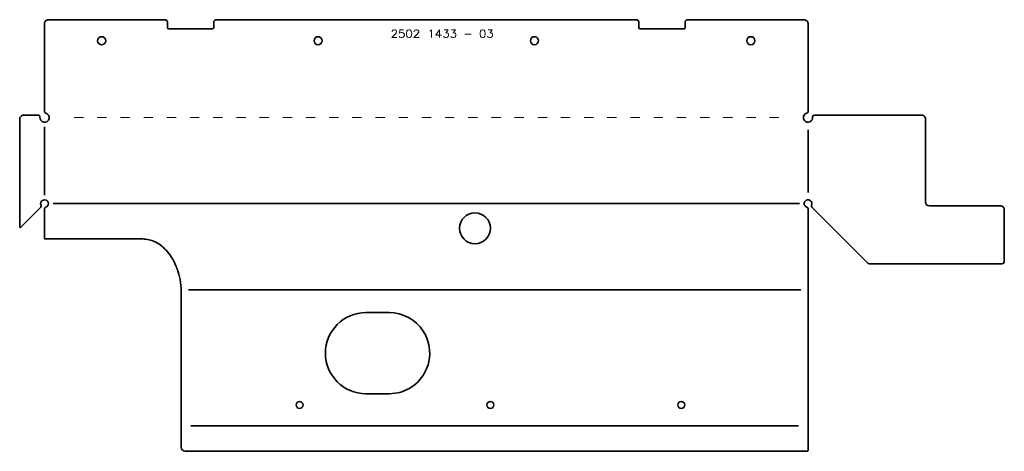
# Model space of a CAD drawing. Extents: x 5 to 2705, y 5 to 648.
# Tile 50 of 50: x 1431 to 2705, y 90 to 648. Entities that reach past the tile are written whole.
import ezdxf

# ---------------------------------------------------------------- set-up
doc = ezdxf.new("R2010")
doc.units = 0
doc.linetypes.add('DASHSPACE', pattern=[30, 12, -18])

msp = doc.modelspace()

# ---------------------------------------------------------------- linework, layer by layer
at = {"color": 7, "lineweight": 35}
for p, q in [((1462.941406, 643.058594), (1462.941406, 529.320557)), ((1467.941406, 648.058594), (1618.941406, 648.058594)), ((1621.941406, 645.058594), (1621.941406, 638.058594)), ((1681.941406, 645.058594), (1681.941406, 638.058594)), ((1684.941406, 648.058594), (1956.941406, 648.058594)), ((2228.941406, 648.058594), (1956.941406, 648.058594)), ((2231.941406, 638.058594), (2231.941406, 645.058594)), ((2291.941406, 638.058594), (2291.941406, 645.058594)), ((2445.941406, 648.058594), (2294.941406, 648.058594)), ((2450.941406, 643.058594), (2450.941406, 529.320557)), ((1623.941406, 636.058594), (1679.941406, 636.058594)), ((2289.941406, 636.058594), (2233.941406, 636.058594)), ((1435.797363, 524.566162), (1454.991333, 524.566162)), ((2597.964111, 524.566162), (2458.891357, 524.566162)), ((1430.797363, 519.566162), (1430.797363, 379.690918)), ((2602.964111, 519.566162), (2602.964111, 412.362549)), ((1431.650879, 379.337402), (1458.069702, 405.756104)), ((1462.941406, 403.568848), (1462.941406, 365.015381)), ((2450.941406, 403.568848), (2450.941406, 300.864136)), ((2528.269531, 333.299805), (2455.813232, 405.756104)), ((2699.964111, 407.362549), (2607.964111, 407.362549)), ((2704.964111, 335.5625), (2704.964111, 402.362549)), ((1463.441406, 364.515381), (1589.941406, 364.515381)), ((2701.76416, 332.362549), (2530.532227, 332.362549)), ((1639.941406, 296.869385), (1639.941406, 126.669434)), ((2450.941406, 297.052734), (2450.941406, 300.864136)), ((2450.941406, 126.669434), (2450.941406, 297.052734)), ((1908.941406, 269.369385), (1878.941406, 269.369385)), ((1878.941406, 164.369385), (1908.941406, 164.369385)), ((1639.941406, 126.669434), (1639.941406, 119.046631)), ((1639.941406, 94.979858), (1639.941406, 119.046631)), ((2450.941406, 119.046631), (2450.941406, 126.669434)), ((2450.941406, 119.046631), (2450.941406, 90.979858)), ((1644.941406, 89.979858), (1956.941406, 89.979858)), ((1956.941406, 89.979858), (2449.941406, 89.979858))]:
    msp.add_line(p, q, dxfattribs=at)
at = {"color": 120, "linetype": 'DASHSPACE', "lineweight": 13}
msp.add_line((2413.245605, 521.577637), (1500.637207, 521.577637), dxfattribs=at)
at = {"color": 3, "lineweight": 35}
for p, q in [((1462.930054, 509.367432), (1462.930054, 421.086182)), ((2450.952637, 505.700439), (2450.952637, 424.75293)), ((2439.913574, 410.273438), (1473.969238, 410.273438)), ((2441.567627, 298.958374), (1649.06543, 298.958374)), ((2438.817383, 122.858032), (1652.06543, 122.858032))]:
    msp.add_line(p, q, dxfattribs=at)
at = {"color": 2, "lineweight": 13}
for points in [[(1912.846191, 632.560913), (1912.846191, 633.037109), (1913.322388, 633.989502), (1913.798584, 634.465698), (1914.750977, 634.941895), (1916.65564, 634.941895), (1917.608032, 634.465698), (1918.084229, 633.989502), (1918.560425, 633.037109), (1918.560425, 632.084778), (1918.084229, 631.132385), (1917.131836, 629.703796), (1912.369995, 624.941895), (1919.036621, 624.941895)], [(1927.608032, 634.941895), (1922.846191, 634.941895), (1922.369995, 630.656189), (1922.846191, 631.132385), (1924.27478, 631.608582), (1925.703369, 631.608582), (1927.131836, 631.132385), (1928.084229, 630.179993), (1928.560425, 628.751404), (1928.560425, 627.799011), (1928.084229, 626.370483), (1927.131836, 625.418091), (1925.703369, 624.941895), (1924.27478, 624.941895), (1922.846191, 625.418091), (1922.369995, 625.894287), (1921.893799, 626.84668)], [(1941.417603, 632.560913), (1941.417603, 633.037109), (1941.893799, 633.989502), (1942.369995, 634.465698), (1943.322388, 634.941895), (1945.227173, 634.941895), (1946.179443, 634.465698), (1946.65564, 633.989502), (1947.131836, 633.037109), (1947.131836, 632.084778), (1946.65564, 631.132385), (1945.703369, 629.703796), (1940.941406, 624.941895), (1947.608032, 624.941895)], [(1961.417603, 633.037109), (1962.369995, 633.513306), (1963.798584, 634.941895), (1963.798584, 624.941895)], [(1974.27478, 634.941895), (1969.512817, 628.275208), (1976.655762, 628.275208)], [(1974.27478, 634.941895), (1974.27478, 624.941895)], [(1979.989014, 634.941895), (1985.227173, 634.941895), (1982.369995, 631.132385), (1983.798584, 631.132385), (1984.750977, 630.656189), (1985.227173, 630.179993), (1985.703369, 628.751404), (1985.703369, 627.799011), (1985.227173, 626.370483), (1984.27478, 625.418091), (1982.846191, 624.941895), (1981.417603, 624.941895), (1979.989014, 625.418091), (1979.512817, 625.894287), (1979.036621, 626.84668)], [(1989.512817, 634.941895), (1994.750977, 634.941895), (1991.893799, 631.132385), (1993.322388, 631.132385), (1994.27478, 630.656189), (1994.750977, 630.179993), (1995.227173, 628.751404), (1995.227173, 627.799011), (1994.750977, 626.370483), (1993.798584, 625.418091), (1992.369995, 624.941895), (1990.941406, 624.941895), (1989.512817, 625.418091), (1989.036621, 625.894287), (1988.560425, 626.84668)], [(2006.655762, 629.2276), (2015.227173, 629.2276)], [(2037.131836, 634.941895), (2042.369995, 634.941895), (2039.512817, 631.132385), (2040.941406, 631.132385), (2041.893799, 630.656189), (2042.369995, 630.179993), (2042.846191, 628.751404), (2042.846191, 627.799011), (2042.369995, 626.370483), (2041.417603, 625.418091), (2039.989014, 624.941895), (2038.560425, 624.941895), (2037.131836, 625.418091), (2036.655762, 625.894287), (2036.179565, 626.84668)]]:
    msp.add_lwpolyline(points, dxfattribs=at)
for points in [[(1934.27478, 634.941895), (1932.846191, 634.465698), (1931.893799, 633.037109), (1931.417603, 630.656189), (1931.417603, 629.2276), (1931.893799, 626.84668), (1932.846191, 625.418091), (1934.27478, 624.941895), (1935.227173, 624.941895), (1936.65564, 625.418091), (1937.608032, 626.84668), (1938.084229, 629.2276), (1938.084229, 630.656189), (1937.608032, 633.037109), (1936.65564, 634.465698), (1935.227173, 634.941895)], [(2029.512817, 634.941895), (2028.084229, 634.465698), (2027.131958, 633.037109), (2026.655762, 630.656189), (2026.655762, 629.2276), (2027.131958, 626.84668), (2028.084229, 625.418091), (2029.512817, 624.941895), (2030.46521, 624.941895), (2031.893799, 625.418091), (2032.846191, 626.84668), (2033.322388, 629.2276), (2033.322388, 630.656189), (2032.846191, 633.037109), (2031.893799, 634.465698), (2030.46521, 634.941895)]]:
    msp.add_lwpolyline(points, close=True, dxfattribs=at)
at = {"color": 7, "lineweight": 35}
for points in [[(1589.941406, 364.515381), (1591.985962, 364.456299), (1594.02356, 364.279541), (1596.047363, 363.986328), (1598.051147, 363.579102), (1600.029297, 363.061279), (1601.654419, 362.547852), (1603.255127, 361.962646), (1604.829102, 361.30835), (1605.990601, 360.773926), (1607.134888, 360.203369), (1608.97644, 359.190918), (1610.766846, 358.090088), (1612.50415, 356.906738), (1614.186523, 355.64624), (1615.276855, 354.765625), (1616.342041, 353.854736), (1618.396118, 351.948242), (1620.347778, 349.937744), (1622.159424, 347.878906), (1623.87439, 345.738525), (1625.493774, 343.524658), (1627.018921, 341.244385), (1628.451172, 338.904541), (1629.299805, 337.414795), (1630.113159, 335.905518), (1631.635254, 332.833496), (1633.020996, 329.697754), (1633.710205, 327.989502), (1634.361328, 326.266113), (1634.984863, 324.499756), (1635.569824, 322.720215), (1636.617554, 319.155762), (1637.518066, 315.551392), (1638.273926, 311.913818), (1638.887085, 308.249512), (1639.359131, 304.564453), (1639.69165, 300.864136)], [(1639.69165, 300.864136), (1639.847656, 299.172241), (1639.903564, 298.325562), (1639.94104, 297.052734)]]:
    msp.add_lwpolyline(points, dxfattribs=at)
for centre, radius in [((1536.941406, 620.865967), 5.25), ((1816.941406, 620.865967), 5.25), ((2096.941406, 620.865967), 5.25), ((2376.941406, 620.865967), 5.25), ((2019.941406, 378.36792), 20), ((1792.941406, 149.869385), 4.5), ((2039.941406, 149.869385), 4.5), ((2286.941406, 149.869385), 4.5)]:
    msp.add_circle(centre, radius, dxfattribs=at)
for centre, radius, start, end in [((1467.941406, 643.058594), 5, 90.000003, 180.000005), ((1618.941406, 645.058594), 3, 0, 90.000003), ((1623.941406, 638.058594), 2, 180.000005, 269.999997), ((1679.941406, 638.058594), 2, 269.999997, 360), ((1684.941406, 645.058594), 3, 90.000003, 180.000005), ((2228.941406, 645.058594), 3, 0, 90.000003), ((2233.941406, 638.058594), 2, 180.000005, 269.999997), ((2289.941406, 638.058594), 2, 269.999997, 360), ((2294.941406, 645.058594), 3, 90.000003, 180.000005), ((2445.941406, 643.058594), 5, 0, 90.000003), ((1435.797363, 519.566162), 5, 90.000003, 180.000005), ((1454.991333, 522.566162), 2, 352.901212, 90.000003), ((1462.930054, 521.577637), 6, 172.901212, 75.438469), ((1464.941406, 529.320557), 2, 180.000005, 255.438471), ((2450.952637, 521.577637), 6, 104.561529, 219.436756), ((2448.941406, 529.320557), 2, 284.561531, 360), ((2458.891357, 522.566162), 2, 90.000003, 187.098788), ((2597.964111, 519.566162), 5, 0, 90.000003), ((2450.952637, 521.577637), 6, 219.436756, 7.098788), ((1462.930054, 410.273438), 5, 0, 179.999995), ((1462.930054, 410.273438), 5, 180.000005, 206.315006), ((1456.655518, 407.17041), 2, 314.999999, 26.315013), ((1462.930054, 410.273438), 5, 286.698567, 0), ((2450.952637, 410.273438), 5, 139.664828, 253.301428), ((2450.952637, 410.273438), 5, 333.684987, 139.664828), ((2457.227295, 407.17041), 2, 153.684994, 225), ((2607.964111, 412.362549), 5, 180.000005, 269.999997), ((1464.941406, 403.568848), 2, 106.698572, 180.000005), ((2448.941406, 403.568848), 2, 0, 73.301433), ((2699.964111, 402.362549), 5, 0, 90.000003), ((1431.297363, 379.690918), 0.5, 180.000005, 314.999999), ((1463.441406, 365.015381), 0.5, 180.000005, 269.999997), ((2530.532227, 335.5625), 3.2, 225, 269.999997), ((2701.76416, 335.5625), 3.2, 269.999997, 360), ((1589.941406, 296.869385), 50, 0, 0.210102), ((1878.941406, 216.869385), 52.5, 90.000003, 269.999997), ((1908.941406, 216.869385), 52.5, 336.104491, 90.000003), ((1908.941406, 216.869385), 52.5, 269.999997, 336.104491), ((1644.941406, 94.979858), 5, 180.000005, 269.999997), ((2449.941406, 90.979858), 1, 269.999997, 360)]:
    msp.add_arc(centre, radius, start, end, dxfattribs=at)

doc.saveas('drawing.dxf')
